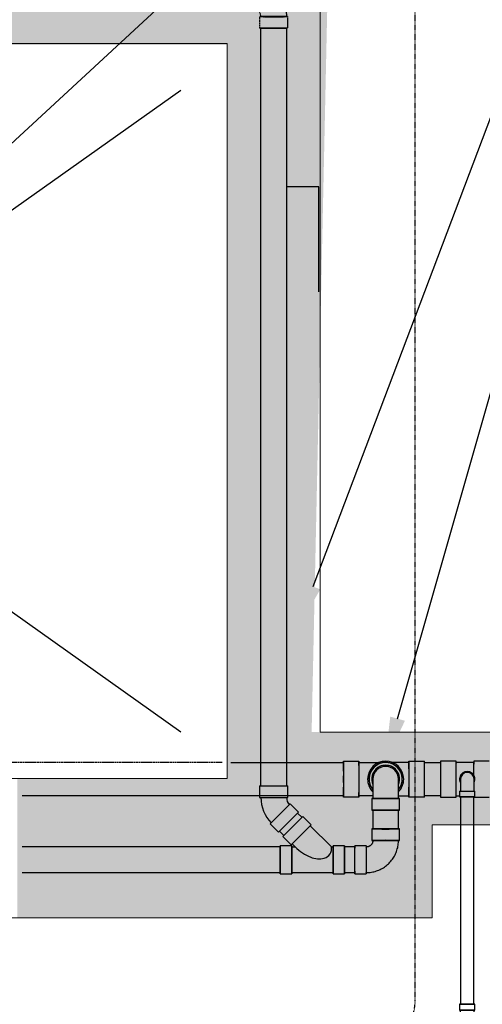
# Model space of a CAD drawing. Header units: inches. Extents: x -20472 to 23246, y -642 to 972.
# Tile 88 of 105: x 258 to 378, y 140 to 394. Entities that reach past the tile are written whole.
import ezdxf
from ezdxf import colors
from ezdxf.entities.mleader import LeaderData, LeaderLine
from ezdxf.math import Vec2, Vec3

# ---------------------------------------------------------------- set-up
doc = ezdxf.new("R2010")
doc.units = ezdxf.units.IN
doc.header["$MEASUREMENT"] = 0
doc.linetypes.add('Dash', pattern=[0.25, 0.125, -0.125])
doc.linetypes.add('Dash 1_16_', pattern=[0.125, 0.0625, -0.0625])
for name, color, linetype, lineweight in [('A-ANNO-PATT', 1, 'Continuous', 25), ('S-ANNO-SYMB', 2, 'Continuous', 25), ('S-TRCH-PATT', 8, 'Continuous', 18), ('S-WALL-PATT', 8, 'Continuous', 18)]:
    doc.layers.add(name, color=color, linetype=linetype, lineweight=lineweight)
doc.layers.add('P-PIPE', color=3, linetype='Continuous')
doc.layers.add('S-ANNO-TEXT', color=2, linetype='Continuous')
doc.styles.add('Annotative', font='romans.shx', dxfattribs={"width": 0.8, "height": 0.125})
doc.dimstyles.new('Annotative', dxfattribs={"dimscale": 0, "dimtxt": 0.125, "dimasz": 0.125, "dimexe": 0.179688, "dimexo": 0.0625, "dimgap": 0.09, "dimtad": 1, "dimdec": 3, "dimzin": 3, "dimdsep": 46, "dimlunit": 4, "dimtxsty": 'Annotative', "dimcen": 0.09, "dimclrt": 2, "dimazin": 2, "dimtfac": 1, "dimtdec": 3, "dimtmove": 1, "dimatfit": 3, "dimfxl": 1, "dimtfill": 1, "dimfrac": 2, "dimtolj": 1, "dimtzin": 0, "dimarcsym": 0})

# ---------------------------------------------------------------- blocks, each defined once
blk = doc.blocks.new('Bend - PVC - Sch 40 - DWV_USACE - Standard-1148485-00_SP_Foundation Drainage Plan-TO FDN_DOC-flat-1')
at = {"layer": 'P-PIPE'}
for p, q in [((1134.17, -206.08), (1134.17, -209.08)), ((1141.38, -209.08), (1141.38, -206.08))]:
    blk.add_line(p, q, dxfattribs=at)
at = {"layer": 'P-PIPE', "flags": 128}
for points in [[(1134.47, -201.08), (1134.47, -201.08), (1134.47, -201.09), (1134.47, -201.11), (1134.47, -201.14), (1134.47, -201.18), (1134.47, -201.22), (1134.47, -201.27), (1134.47, -201.33), (1134.47, -201.4), (1134.47, -201.47), (1134.47, -201.55), (1134.47, -201.64), (1134.47, -201.74), (1134.47, -201.84), (1134.47, -201.95), (1134.47, -202.07), (1134.47, -202.19), (1134.47, -202.32), (1134.47, -202.45), (1134.47, -202.6), (1134.47, -202.74), (1134.47, -202.89), (1134.47, -203.05), (1134.47, -203.21), (1134.47, -203.38), (1134.47, -203.55), (1134.47, -203.72), (1134.47, -203.9), (1134.47, -204.08), (1134.47, -204.27), (1134.47, -204.46), (1134.47, -204.65), (1134.47, -204.84), (1134.47, -205.04), (1134.47, -205.23), (1134.47, -205.43), (1134.47, -205.63), (1134.47, -205.83), (1134.47, -206.03), (1134.47, -206.08)], [(1141.09, -206.08), (1141.09, -205.88), (1141.09, -205.68), (1141.09, -205.48), (1141.09, -205.28), (1141.09, -205.08), (1141.09, -204.89), (1141.09, -204.69), (1141.09, -204.5), (1141.09, -204.31), (1141.09, -204.13), (1141.09, -203.95), (1141.09, -203.77), (1141.09, -203.59), (1141.09, -203.42), (1141.09, -203.25), (1141.09, -203.09), (1141.09, -202.93), (1141.09, -202.78), (1141.09, -202.63), (1141.09, -202.49), (1141.09, -202.35), (1141.09, -202.22), (1141.09, -202.1), (1141.09, -201.98), (1141.09, -201.87), (1141.09, -201.76), (1141.09, -201.67), (1141.09, -201.58), (1141.09, -201.49), (1141.09, -201.42), (1141.09, -201.35), (1141.09, -201.29), (1141.09, -201.23), (1141.09, -201.19), (1141.09, -201.15), (1141.09, -201.12), (1141.09, -201.1), (1141.09, -201.08), (1141.09, -201.08), (1141.09, -201.08)]]:
    blk.add_lwpolyline(points, dxfattribs=at)
at = {"layer": 'P-PIPE'}
for radius, start, end in [(3.6, 0, 180), (3.6, 336.7789, 203.2211), (3.31, 0, 180)]:
    blk.add_arc((1137.78, -201.08), radius, start, end, dxfattribs=at)
for centre, major_axis, start_param, end_param in [((1137.78, -206.08), (3.6, 0), 1.570796, 4.712389), ((1137.78, -206.08), (3.31, 0), 1.570796, 4.712389), ((1137.78, -206.08), (3.6, 0), 4.712389, 7.853982), ((1137.78, -206.08), (3.31, 0), 4.712389, 7.853982), ((1137.78, -209.08), (3.6, 0), 1.570796, 4.712389), ((1137.78, -209.08), (3.6, 0), 4.712389, 7.853982)]:
    blk.add_ellipse(centre, major_axis=major_axis, ratio=0.001061, start_param=start_param, end_param=end_param, dxfattribs=at)
blk = doc.blocks.new('Bend - PVC - Sch 40 - DWV_USACE - Standard-1141580-00_SP_Foundation Drainage Plan-TO FDN_DOC-flat-1')
at = {"layer": 'P-PIPE'}
for p, q in [((-1131.78, -196.42), (-1127.78, -196.42)), ((-1127.78, -205.73), (-1131.78, -205.73))]:
    blk.add_line(p, q, dxfattribs=at)
at = {"layer": 'P-PIPE', "flags": 128}
for points in [[(-1137.78, -196.76), (-1137.95, -196.77), (-1138.13, -196.78), (-1138.3, -196.8), (-1138.47, -196.82), (-1138.64, -196.85), (-1138.81, -196.89), (-1138.97, -196.93), (-1139.14, -196.98), (-1139.3, -197.04), (-1139.46, -197.11), (-1139.62, -197.18), (-1139.77, -197.25), (-1139.92, -197.34), (-1140.07, -197.42), (-1140.22, -197.52), (-1140.36, -197.62), (-1140.49, -197.73), (-1140.62, -197.84), (-1140.75, -197.95), (-1140.87, -198.07), (-1140.99, -198.2), (-1141.1, -198.33), (-1141.21, -198.47), (-1141.31, -198.61), (-1141.41, -198.75), (-1141.5, -198.9), (-1141.58, -199.05), (-1141.66, -199.2), (-1141.73, -199.36), (-1141.8, -199.52), (-1141.86, -199.68), (-1141.91, -199.84), (-1141.96, -200.01), (-1142, -200.18), (-1142.03, -200.35), (-1142.06, -200.52), (-1142.07, -200.69), (-1142.09, -200.86), (-1142.09, -201.03), (-1142.09, -201.08)], [(-1133.47, -201.08), (-1133.47, -200.9), (-1133.48, -200.73), (-1133.5, -200.56), (-1133.52, -200.39), (-1133.55, -200.22), (-1133.59, -200.05), (-1133.64, -199.88), (-1133.69, -199.72), (-1133.74, -199.56), (-1133.81, -199.4), (-1133.88, -199.24), (-1133.95, -199.08), (-1134.04, -198.93), (-1134.13, -198.79), (-1134.22, -198.64), (-1134.32, -198.5), (-1134.43, -198.36), (-1134.54, -198.23), (-1134.65, -198.11), (-1134.78, -197.98), (-1134.9, -197.87), (-1135.03, -197.75), (-1135.17, -197.65), (-1135.31, -197.54), (-1135.45, -197.45), (-1135.6, -197.36), (-1135.75, -197.27), (-1135.9, -197.2), (-1136.06, -197.12), (-1136.22, -197.06), (-1136.38, -197), (-1136.54, -196.95), (-1136.71, -196.9), (-1136.88, -196.86), (-1137.05, -196.83), (-1137.22, -196.8), (-1137.39, -196.78), (-1137.56, -196.77), (-1137.73, -196.77), (-1137.78, -196.76)], [(-1131.78, -196.76), (-1132.02, -196.76), (-1132.27, -196.76), (-1132.51, -196.76), (-1132.75, -196.76), (-1132.98, -196.76), (-1133.22, -196.76), (-1133.45, -196.76), (-1133.68, -196.76), (-1133.91, -196.76), (-1134.14, -196.76), (-1134.36, -196.76), (-1134.57, -196.76), (-1134.78, -196.76), (-1134.99, -196.76), (-1135.19, -196.76), (-1135.39, -196.76), (-1135.58, -196.76), (-1135.76, -196.76), (-1136.03, -196.76)], [(-1134.47, -205.39), (-1133.45, -205.39), (-1133.22, -205.39), (-1132.98, -205.39), (-1132.75, -205.39), (-1132.51, -205.39), (-1132.27, -205.39), (-1132.02, -205.39), (-1131.78, -205.39), (-1131.78, -205.39)]]:
    blk.add_lwpolyline(points, dxfattribs=at)
at = {"layer": 'P-PIPE'}
for radius, start, end in [(4.66, 0.02, 180.02), (4.66, 0.02, 180.02), (4.31, 320.185, 219.815), (4.66, 180.02, 202.3097), (4.66, 180.02, 224.641), (4.66, 315.359, 0.02), (4.66, 337.8688, 0.02)]:
    blk.add_arc((-1137.78, -201.08), radius, start, end, dxfattribs=at)
for centre, major_axis, start_param, end_param in [((-1131.78, -201.08), (0, -4.66), 1.570796, 4.712389), ((-1131.78, -201.08), (0, -4.31), 1.570796, 4.712389), ((-1127.78, -201.07), (0, -4.66), 1.570796, 4.712389), ((-1131.78, -201.08), (0, -4.66), -1.570796, 1.570796), ((-1131.78, -201.08), (0, -4.31), -1.570796, 1.570796), ((-1127.78, -201.07), (0, -4.66), -1.570796, 1.570796)]:
    blk.add_ellipse(centre, major_axis=major_axis, ratio=0.010271, start_param=start_param, end_param=end_param, dxfattribs=at)
blk = doc.blocks.new('Bend - PVC - Sch 40 - DWV_USACE - Standard-1153782-00_SP_Foundation Drainage Plan-TO FDN_DOC-flat-1')
at = {"layer": 'P-PIPE'}
for p, q in [((940.29, -2241.47), (940.29, -2244.47)), ((947.5, -2244.47), (947.5, -2241.47)), ((938.89, -2245.86), (935.89, -2245.86)), ((935.89, -2253.07), (938.89, -2253.07))]:
    blk.add_line(p, q, dxfattribs=at)
at = {"layer": 'P-PIPE', "flags": 128}
for points in [[(940.58, -2244.47), (940.58, -2244.54), (940.57, -2244.6), (940.57, -2244.67), (940.56, -2244.74), (940.55, -2244.8), (940.53, -2244.87), (940.51, -2244.94), (940.49, -2245), (940.47, -2245.06), (940.45, -2245.13), (940.42, -2245.19), (940.39, -2245.25), (940.36, -2245.31), (940.32, -2245.37), (940.29, -2245.42), (940.25, -2245.48), (940.2, -2245.53), (940.16, -2245.58), (940.12, -2245.63), (940.09, -2245.66)], [(944.77, -2250.35), (945, -2250.11), (945.22, -2249.86), (945.43, -2249.6), (945.63, -2249.34), (945.82, -2249.06), (946, -2248.78), (946.17, -2248.49), (946.32, -2248.2), (946.46, -2247.9), (946.6, -2247.59), (946.71, -2247.28), (946.82, -2246.97), (946.91, -2246.65), (947, -2246.33), (947.06, -2246), (947.12, -2245.67), (947.16, -2245.34), (947.19, -2245.01), (947.2, -2244.68), (947.21, -2244.47)], [(940.09, -2245.66), (940.04, -2245.71), (939.99, -2245.75), (939.93, -2245.8), (939.88, -2245.84), (939.83, -2245.88), (939.77, -2245.91), (939.71, -2245.95), (939.65, -2245.98), (939.59, -2246.01), (939.53, -2246.03), (939.46, -2246.06), (939.4, -2246.08), (939.34, -2246.1), (939.27, -2246.11), (939.2, -2246.13), (939.14, -2246.14), (939.07, -2246.15), (939, -2246.15), (938.94, -2246.16), (938.89, -2246.16)], [(938.89, -2252.78), (939.23, -2252.77), (939.56, -2252.75), (939.89, -2252.72), (940.22, -2252.68), (940.54, -2252.62), (940.87, -2252.54), (941.19, -2252.46), (941.51, -2252.36), (941.82, -2252.25), (942.13, -2252.13), (942.43, -2251.99), (942.73, -2251.84), (943.02, -2251.68), (943.31, -2251.51), (943.59, -2251.33), (943.86, -2251.14), (944.12, -2250.93), (944.37, -2250.72), (944.62, -2250.49), (944.77, -2250.35)]]:
    blk.add_lwpolyline(points, dxfattribs=at)
at = {"layer": 'P-PIPE'}
for centre, major_axis, start_param, end_param in [((943.89, -2241.47), (3.6, 0), 3.131177, 6.27277), ((943.89, -2241.47), (3.6, 0), 6.27277, 9.414362), ((943.89, -2244.47), (3.6, 0), 3.131177, 6.27277), ((943.89, -2244.47), (3.6, 0), 6.27277, 9.414362), ((943.89, -2244.47), (3.31, 0), 3.131177, 6.27277), ((943.89, -2244.47), (3.31, 0), 6.27277, 9.414362), ((935.89, -2249.47), (0, -3.6), 3.152008, 6.293601), ((935.89, -2249.47), (0, -3.6), 0.010416, 3.152008), ((938.89, -2249.47), (0, -3.6), 3.152008, 6.293601), ((938.89, -2249.47), (0, -3.31), 3.152008, 6.293601), ((938.89, -2249.47), (0, -3.6), 0.010416, 3.152008), ((938.89, -2249.47), (0, -3.31), 0.010416, 3.152008)]:
    blk.add_ellipse(centre, major_axis=major_axis, ratio=0.010416, start_param=start_param, end_param=end_param, dxfattribs=at)
blk = doc.blocks.new('Bend - PVC - Sch 40 - DWV_USACE - Standard-1153782-00_SP_Foundation Drainage Plan-TO FDN_DOC-flat-2')
at = {"layer": 'P-PIPE', "linetype": 'Dash 1_16_'}
for p, q in [((935.89, 2253.07), (938.89, 2253.07)), ((938.89, 2245.86), (935.89, 2245.86)), ((940.29, 2241.47), (940.29, 2244.47)), ((947.5, 2244.47), (947.5, 2241.47))]:
    blk.add_line(p, q, dxfattribs=at)
at = {"layer": 'P-PIPE', "linetype": 'Dash 1_16_', "flags": 128}
for points in [[(938.89, 2252.78), (939.23, 2252.77), (939.56, 2252.75), (939.89, 2252.72), (940.22, 2252.68), (940.54, 2252.62), (940.87, 2252.54), (941.19, 2252.46), (941.51, 2252.36), (941.82, 2252.25), (942.13, 2252.13), (942.43, 2251.99), (942.73, 2251.84), (943.02, 2251.68), (943.31, 2251.51), (943.59, 2251.33), (943.86, 2251.14), (944.12, 2250.93), (944.37, 2250.72), (944.62, 2250.49), (944.77, 2250.35)], [(944.77, 2250.35), (945, 2250.11), (945.22, 2249.86), (945.43, 2249.6), (945.63, 2249.34), (945.82, 2249.06), (946, 2248.78), (946.17, 2248.49), (946.32, 2248.2), (946.46, 2247.9), (946.6, 2247.59), (946.71, 2247.28), (946.82, 2246.97), (946.91, 2246.65), (947, 2246.33), (947.06, 2246), (947.12, 2245.67), (947.16, 2245.34), (947.19, 2245.01), (947.2, 2244.68), (947.21, 2244.47)], [(940.09, 2245.66), (940.04, 2245.71), (939.99, 2245.75), (939.93, 2245.8), (939.88, 2245.84), (939.83, 2245.88), (939.77, 2245.91), (939.71, 2245.95), (939.65, 2245.98), (939.59, 2246.01), (939.53, 2246.03), (939.46, 2246.06), (939.4, 2246.08), (939.34, 2246.1), (939.27, 2246.11), (939.2, 2246.13), (939.14, 2246.14), (939.07, 2246.15), (939, 2246.15), (938.94, 2246.16), (938.89, 2246.16)], [(940.58, 2244.47), (940.58, 2244.54), (940.57, 2244.6), (940.57, 2244.67), (940.56, 2244.74), (940.55, 2244.8), (940.53, 2244.87), (940.51, 2244.94), (940.49, 2245), (940.47, 2245.06), (940.45, 2245.13), (940.42, 2245.19), (940.39, 2245.25), (940.36, 2245.31), (940.32, 2245.37), (940.29, 2245.42), (940.25, 2245.48), (940.2, 2245.53), (940.16, 2245.58), (940.12, 2245.63), (940.09, 2245.66)]]:
    blk.add_lwpolyline(points, dxfattribs=at)
at = {"layer": 'P-PIPE', "linetype": 'Dash 1_16_'}
for centre, major_axis, start_param, end_param in [((935.89, 2249.47), (0, -3.6), 3.131177, 6.27277), ((935.89, 2249.47), (0, -3.6), -0.010416, 3.131177), ((938.89, 2249.47), (0, -3.6), 3.131177, 6.27277), ((938.89, 2249.47), (0, -3.31), 3.131177, 6.27277), ((938.89, 2249.47), (0, -3.6), -0.010416, 3.131177), ((938.89, 2249.47), (0, -3.31), -0.010416, 3.131177), ((943.89, 2244.47), (-3.6, 0), -3.131177, 0.010416), ((943.89, 2244.47), (-3.6, 0), 0.010416, 3.152008), ((943.89, 2244.47), (-3.31, 0), -3.131177, 0.010416), ((943.89, 2244.47), (-3.31, 0), 0.010416, 3.152008), ((943.89, 2241.47), (-3.6, 0), -3.131177, 0.010416), ((943.89, 2241.47), (-3.6, 0), 0.010416, 3.152008)]:
    blk.add_ellipse(centre, major_axis=major_axis, ratio=0.010416, start_param=start_param, end_param=end_param, dxfattribs=at)
blk = doc.blocks.new('Bend - PVC - Sch 40 - DWV_USACE - Standard-V11-00_SP_Foundation Drainage Plan-TO FDN_DOC-flat-2')
at = {"layer": 'P-PIPE'}
for p, q in [((999.17, -259.43), (999.17, -260.93)), ((1001.15, -259.43), (999.17, -259.43)), ((999.17, -259.43), (1001.15, -259.43)), ((1001.15, -259.43), (1003.13, -259.43)), ((1003.13, -259.43), (1001.15, -259.43)), ((1003.13, -260.93), (1003.13, -259.43)), ((1001.15, -260.93), (999.17, -260.93)), ((999.17, -260.93), (1001.15, -260.93)), ((1001.15, -260.93), (1003.13, -260.93)), ((1003.13, -260.93), (1001.15, -260.93)), ((1001.15, -260.93), (1001.15, -260.93)), ((1001.15, -260.93), (1001.15, -260.93)), ((1001.16, -262.02), (1001.15, -262.02)), ((1002.9, -260.93), (1002.9, -261.06)), ((1001.15, -265.98), (1001.16, -265.98))]:
    blk.add_line(p, q, dxfattribs=at)
at = {"layer": 'P-PIPE', "flags": 128}
for points in [[(999.4, -261.08), (999.4, -260.97), (999.4, -260.93)], [(999.4, -264), (999.4, -263.99), (999.4, -263.99), (999.4, -263.98), (999.4, -263.96), (999.4, -263.94), (999.4, -263.91), (999.4, -263.88), (999.4, -263.84), (999.4, -263.8), (999.4, -263.76), (999.4, -263.71), (999.4, -263.65), (999.4, -263.59), (999.4, -263.53), (999.4, -263.46), (999.4, -263.39), (999.4, -263.32), (999.4, -263.24), (999.4, -263.15), (999.4, -263.07), (999.4, -262.98), (999.4, -262.89), (999.4, -262.79), (999.4, -262.69), (999.4, -262.59), (999.4, -262.48), (999.4, -262.38), (999.4, -262.27), (999.4, -262.16), (999.4, -262.04), (999.4, -261.93), (999.4, -261.81), (999.4, -261.69), (999.4, -261.58), (999.4, -261.45), (999.4, -261.33), (999.4, -261.21), (999.4, -261.09)], [(1002.9, -261.08), (1002.9, -261.18), (1002.9, -261.3), (1002.9, -261.42), (1002.9, -261.54), (1002.9, -261.66), (1002.9, -261.78), (1002.9, -261.9), (1002.9, -262.01), (1002.9, -262.13), (1002.9, -262.24), (1002.9, -262.35), (1002.9, -262.46), (1002.9, -262.56), (1002.9, -262.66), (1002.9, -262.76), (1002.9, -262.86), (1002.9, -262.95), (1002.9, -263.04), (1002.9, -263.13), (1002.9, -263.22), (1002.9, -263.3), (1002.9, -263.37), (1002.9, -263.44), (1002.9, -263.51), (1002.9, -263.58), (1002.9, -263.64), (1002.9, -263.69), (1002.9, -263.74), (1002.9, -263.79), (1002.9, -263.83), (1002.9, -263.87), (1002.9, -263.9), (1002.9, -263.93), (1002.9, -263.95), (1002.9, -263.97), (1002.9, -263.98), (1002.9, -263.99), (1002.9, -264), (1002.9, -264)], [(999.4, -264), (999.4, -263.93), (999.41, -263.86), (999.42, -263.79), (999.43, -263.72), (999.44, -263.65), (999.45, -263.58), (999.47, -263.51), (999.49, -263.45), (999.52, -263.38), (999.54, -263.32), (999.57, -263.25), (999.6, -263.19), (999.63, -263.13), (999.67, -263.07), (999.71, -263.01), (999.75, -262.95), (999.79, -262.9), (999.84, -262.84), (999.88, -262.79), (999.93, -262.74), (999.99, -262.69), (1000.04, -262.65), (1000.09, -262.61), (1000.15, -262.56), (1000.21, -262.52), (1000.27, -262.49), (1000.33, -262.45), (1000.39, -262.42), (1000.45, -262.39), (1000.52, -262.37), (1000.58, -262.34), (1000.65, -262.32), (1000.72, -262.3), (1000.79, -262.29), (1000.86, -262.27), (1000.92, -262.26), (1000.99, -262.25), (1001.06, -262.25), (1001.13, -262.25), (1001.15, -262.25)], [(1001.15, -265.75), (1001.08, -265.75), (1001.01, -265.74), (1000.94, -265.73), (1000.87, -265.72), (1000.81, -265.71), (1000.74, -265.7), (1000.67, -265.68), (1000.6, -265.66), (1000.54, -265.64), (1000.47, -265.61), (1000.41, -265.58), (1000.34, -265.55), (1000.28, -265.52), (1000.22, -265.48), (1000.16, -265.44), (1000.11, -265.4), (1000.05, -265.36), (1000, -265.31), (999.95, -265.27), (999.9, -265.22), (999.85, -265.17), (999.8, -265.11), (999.76, -265.06), (999.72, -265), (999.68, -264.94), (999.64, -264.88), (999.61, -264.82), (999.58, -264.76), (999.55, -264.7), (999.52, -264.63), (999.5, -264.57), (999.48, -264.5), (999.46, -264.43), (999.44, -264.36), (999.43, -264.29), (999.42, -264.23), (999.41, -264.16), (999.41, -264.09), (999.4, -264.02), (999.4, -264)], [(1001.15, -262.25), (1001.22, -262.25), (1001.29, -262.25), (1001.36, -262.26), (1001.43, -262.27), (1001.5, -262.28), (1001.57, -262.3), (1001.64, -262.32), (1001.7, -262.34), (1001.77, -262.36), (1001.83, -262.39), (1001.9, -262.41), (1001.96, -262.45), (1002.02, -262.48), (1002.08, -262.51), (1002.14, -262.55), (1002.2, -262.59), (1002.25, -262.64), (1002.31, -262.68), (1002.36, -262.73), (1002.41, -262.78), (1002.46, -262.83), (1002.5, -262.88), (1002.55, -262.94), (1002.59, -262.99), (1002.63, -263.05), (1002.66, -263.11), (1002.7, -263.17), (1002.73, -263.23), (1002.76, -263.3), (1002.78, -263.36), (1002.81, -263.43), (1002.83, -263.5), (1002.85, -263.56), (1002.86, -263.63), (1002.88, -263.7), (1002.89, -263.77), (1002.9, -263.84), (1002.9, -263.91), (1002.9, -263.98), (1002.9, -264)], [(1002.9, -264), (1002.9, -264.07), (1002.9, -264.14), (1002.89, -264.21), (1002.88, -264.28), (1002.87, -264.35), (1002.85, -264.41), (1002.83, -264.48), (1002.81, -264.55), (1002.79, -264.61), (1002.76, -264.68), (1002.74, -264.74), (1002.71, -264.81), (1002.67, -264.87), (1002.64, -264.93), (1002.6, -264.99), (1002.56, -265.04), (1002.51, -265.1), (1002.47, -265.15), (1002.42, -265.2), (1002.37, -265.25), (1002.32, -265.3), (1002.27, -265.35), (1002.21, -265.39), (1002.16, -265.43), (1002.1, -265.47), (1002.04, -265.51), (1001.98, -265.54), (1001.92, -265.57), (1001.85, -265.6), (1001.79, -265.63), (1001.72, -265.65), (1001.65, -265.67), (1001.59, -265.69), (1001.52, -265.71), (1001.45, -265.72), (1001.38, -265.73), (1001.31, -265.74), (1001.24, -265.75), (1001.17, -265.75), (1001.15, -265.75)]]:
    blk.add_lwpolyline(points, dxfattribs=at)
at = {"layer": 'P-PIPE'}
for centre, major_axis, start_param, end_param in [((1001.15, -264), (0, -1.98), 3.141593, 6.283185), ((1001.16, -264), (0, -1.98), 3.141593, 6.283185), ((1001.15, -264), (0, -1.98), 0, 3.141593), ((1001.16, -264), (0, -1.98), 0, 3.141593), ((1001.15, -264), (0, -1.75), 3.141593, 6.283185), ((1001.15, -264), (0, -1.75), 0, 3.141593)]:
    blk.add_ellipse(centre, major_axis=major_axis, ratio=0.999999, start_param=start_param, end_param=end_param, dxfattribs=at)
blk = doc.blocks.new('Bend - PVC - Sch 40 - DWV_USACE - Standard-V5-00_SP_Foundation Drainage Plan-TO FDN_DOC-flat-2')
at = {"layer": 'P-PIPE'}
for p, q in [((1191.13, -204.14), (1191.13, -205.64)), ((1191.13, -204.14), (1195.09, -204.14)), ((1191.13, -205.64), (1195.09, -205.64)), ((1193.11, -204.14), (1193.11, -204.14)), ((1193.11, -204.14), (1193.11, -204.14)), ((1193.11, -204.14), (1193.11, -204.14)), ((1193.11, -204.14), (1193.11, -204.14)), ((1193.11, -205.64), (1193.11, -205.64)), ((1193.11, -205.64), (1193.11, -205.64)), ((1195.09, -205.64), (1195.09, -204.14))]:
    blk.add_line(p, q, dxfattribs=at)
at = {"layer": 'P-PIPE', "flags": 128}
for points in [[(1191.36, -201.08), (1191.36, -201.08), (1191.36, -201.09), (1191.36, -201.1), (1191.36, -201.12), (1191.36, -201.14), (1191.36, -201.17), (1191.36, -201.2), (1191.36, -201.23), (1191.36, -201.27), (1191.36, -201.32), (1191.36, -201.37), (1191.36, -201.42), (1191.36, -201.48), (1191.36, -201.55), (1191.36, -201.61), (1191.36, -201.68), (1191.36, -201.76), (1191.36, -201.84), (1191.36, -201.92), (1191.36, -202.01), (1191.36, -202.1), (1191.36, -202.19), (1191.36, -202.28), (1191.36, -202.38), (1191.36, -202.49), (1191.36, -202.59), (1191.36, -202.7), (1191.36, -202.81), (1191.36, -202.92), (1191.36, -203.03), (1191.36, -203.15), (1191.36, -203.26), (1191.36, -203.38), (1191.36, -203.5), (1191.36, -203.62), (1191.36, -203.74), (1191.36, -203.86), (1191.36, -203.98), (1191.36, -204.11), (1191.36, -204.14)], [(1194.86, -204.14), (1194.86, -204.02), (1194.86, -203.9), (1194.86, -203.77), (1194.86, -203.65), (1194.86, -203.53), (1194.86, -203.41), (1194.86, -203.29), (1194.86, -203.18), (1194.86, -203.06), (1194.86, -202.95), (1194.86, -202.84), (1194.86, -202.73), (1194.86, -202.62), (1194.86, -202.51), (1194.86, -202.41), (1194.86, -202.31), (1194.86, -202.21), (1194.86, -202.12), (1194.86, -202.03), (1194.86, -201.94), (1194.86, -201.86), (1194.86, -201.78), (1194.86, -201.7), (1194.86, -201.63), (1194.86, -201.56), (1194.86, -201.5), (1194.86, -201.44), (1194.86, -201.38), (1194.86, -201.33), (1194.86, -201.29), (1194.86, -201.24), (1194.86, -201.21), (1194.86, -201.17), (1194.86, -201.15), (1194.86, -201.12), (1194.86, -201.1), (1194.86, -201.09), (1194.86, -201.08), (1194.86, -201.08), (1194.86, -201.08)]]:
    blk.add_lwpolyline(points, dxfattribs=at)
at = {"layer": 'P-PIPE'}
for radius, start, end in [(1.98, 0, 180), (1.98, 332.1637, 207.8363), (1.75, 0, 180)]:
    blk.add_arc((1193.11, -201.08), radius, start, end, dxfattribs=at)
blk = doc.blocks.new('6WYE')
at = {"layer": 'P-PIPE'}
for p, q in [((314.56, 230.6), (319.71, 235.76)), ((321.83, 233.64), (319.71, 235.76)), ((316.68, 228.48), (321.83, 233.64)), ((314.56, 230.6), (316.68, 228.48)), ((313.86, 220.94), (313.86, 228.23)), ((313.86, 228.23), (313.86, 220.94)), ((316.86, 228.23), (313.86, 228.23)), ((316.86, 220.94), (316.86, 228.23)), ((316.86, 228.23), (316.86, 220.94)), ((316.86, 227.9), (317.73, 227.9)), ((316.86, 221.27), (316.86, 227.9)), ((316.86, 227.9), (316.86, 221.27)), ((316.86, 224.58), (316.86, 227.9)), ((316.86, 227.9), (316.86, 224.58)), ((327.5, 220.94), (327.5, 228.23)), ((327.5, 228.23), (327.5, 220.94)), ((330.5, 228.23), (327.5, 228.23)), ((327.5, 221.27), (327.5, 227.9)), ((327.5, 227.9), (327.5, 221.27)), ((330.5, 220.94), (330.5, 228.23)), ((330.5, 228.23), (330.5, 220.94)), ((330.5, 224.58), (330.5, 227.9)), ((330.5, 227.9), (330.5, 224.58)), ((316.86, 221.27), (316.86, 224.58)), ((316.86, 224.58), (316.86, 221.27)), ((330.5, 221.27), (330.5, 224.58)), ((330.5, 224.58), (330.5, 221.27)), ((313.86, 220.94), (316.86, 220.94)), ((316.86, 221.27), (327.5, 221.27)), ((327.5, 220.94), (330.5, 220.94))]:
    blk.add_line(p, q, dxfattribs=at)
for points in [[(321.6, 233.4), (327.1, 227.9), (327.5, 227.9)], [(316.91, 228.72), (317.73, 227.9)]]:
    blk.add_lwpolyline(points, dxfattribs=at)
blk.add_lwpolyline([(317.73, 227.9, 0.087357), (321.72, 225.25, 0.154496), (325.24, 225.02, 0.386944), (327.1, 227.9)], format="xyb", dxfattribs=at)
blk = doc.blocks.new('6-45')
at = {"layer": 'P-PIPE'}
for p, q in [((265.35, 196.11), (272.65, 196.11)), ((265.35, 196.11), (265.35, 193.11)), ((272.65, 193.11), (272.65, 196.11)), ((265.35, 193.11), (272.65, 193.11)), ((268.13, 186.3), (273.29, 191.45)), ((275.41, 189.33), (273.29, 191.45)), ((270.25, 184.18), (275.41, 189.33)), ((268.13, 186.3), (270.25, 184.18))]:
    blk.add_line(p, q, dxfattribs=at)
for radius, start, end in [(9.62, 180.4991, 223.8186), (3, 181.6013, 221.2072)]:
    blk.add_arc((275.31, 193.2), radius, start, end, dxfattribs=at)

msp = doc.modelspace()

# ---------------------------------------------------------------- hatches: boundary and pattern name
at = {"layer": 'S-WALL-PATT', "linetype": 'Dash 1_16_'}
h = msp.add_hatch(dxfattribs=at)
h.set_pattern_fill('AR-SAND', color=256, scale=4)
h.paths.add_polyline_path([(361.0357, -186), (948, -186), (948, -264), (1182, -264), (1182, 264), (948, 264), (948, 186), (364.9656, 186), (364.9656, 162), (257.675, 162), (257.675, 198), (312, 198), (312, 387.6879), (66, 387.6879), (66, 654), (90, 654), (90, 412), (338.1821, 412), (333.8179, 210), (924, 210), (924, 288), (1206, 288), (1206, -288), (924, -288), (924, -210), (337.0357, -210), (337.0357, -186), (114, -186), (114, -217.5249), (90, -217.5249), (90, -642), (66, -642), (66, -192), (90, -192), (90, -162), (361.0357, -162)])

# ---------------------------------------------------------------- linework, layer by layer
at = {"layer": 'A-ANNO-PATT'}
for p, q in [((66, 210), (300, 376)), ((300, 210), (66, 376))]:
    msp.add_line(p, q, dxfattribs=at)
at = {"layer": 'P-PIPE'}
for p, q in [((320.6875, 196.1148), (320.6875, 391.9856)), ((327.3125, 391.9856), (327.3125, 196.1148)), ((312.9226, 202.1966), (342.0829, 202.1966)), ((342.066, 202.4914), (346.0443, 202.4914)), ((362.981, 202.1966), (367.1733, 202.1966)), ((371.168, 202.4728), (367.1897, 202.4728)), ((375.7456, 202.1781), (371.168, 202.1781)), ((375.7456, 202.4728), (375.7456, 202.1781)), ((379.7238, 202.4728), (375.7456, 202.4728)), ((374.0811, 199.8174), (374.0655, 199.8174)), ((374.0815, 199.5884), (374.0811, 199.5884)), ((342.061, 193.5716), (258.9426, 193.5716)), ((367.1709, 193.5716), (362.9852, 193.5716)), ((371.168, 193.4987), (372.0865, 193.4987)), ((346.0443, 193.2225), (342.066, 193.2225)), ((367.1897, 193.2039), (371.168, 193.2039)), ((372.3135, 193.2754), (372.3135, 139.643)), ((374.0655, 193.2754), (372.3155, 193.2754)), ((372.3155, 193.2754), (374.0655, 193.2754)), ((375.8155, 193.2754), (374.0655, 193.2754)), ((374.0655, 193.2754), (375.8155, 193.2754)), ((375.8135, 139.643), (375.8135, 193.2754)), ((375.8155, 193.2039), (379.7238, 193.2039)), ((331.3296, 187.9389), (330.1722, 189.0963)), ((349.6531, 189.8554), (349.6531, 185.0144)), ((356.2781, 185.0144), (356.2781, 189.8554)), ((325.4876, 184.4117), (326.645, 183.2543)), ((325.7102, 180.3125), (258.9426, 180.3125)), ((344.9512, 180.3125), (342.3555, 180.3125)), ((258.9426, 173.6875), (325.7102, 173.6875)), ((342.3555, 173.6875), (344.9512, 173.6875)), ((372.3095, 139.643), (374.0595, 139.643)), ((374.0595, 139.643), (372.3095, 139.643)), ((374.0595, 139.643), (375.8095, 139.643)), ((375.8095, 139.643), (374.0595, 139.643))]:
    msp.add_line(p, q, dxfattribs=at)
at = {"layer": 'P-PIPE', "linetype": 'Dash 1_16_'}
msp.add_line((310.7007, 202.1966), (187.7011, 202.1966), dxfattribs=at)
at = {"layer": 'P-PIPE', "flags": 128}
for points in [[(346.0443, 202.1966), (346.3239, 202.1966), (346.6029, 202.1966), (346.881, 202.1966), (347.1575, 202.1966), (347.4322, 202.1966), (347.7046, 202.1966), (347.9742, 202.1966), (348.2405, 202.1966), (348.5033, 202.1966), (348.762, 202.1966), (349.0162, 202.1966), (349.2656, 202.1966), (349.5097, 202.1966), (349.7481, 202.1966), (349.9805, 202.1966), (350.2065, 202.1966), (350.4257, 202.1966), (350.6377, 202.1966), (350.8423, 202.1966), (351.2801, 202.1966)], [(349.6531, 193.5173), (349.268, 193.5173), (349.0187, 193.5173), (348.7645, 193.5173), (348.5059, 193.5173), (348.2432, 193.5173), (347.9768, 193.5173), (347.7073, 193.5173), (347.435, 193.5173), (347.1603, 193.5173), (346.8837, 193.5173), (346.6057, 193.5173), (346.3266, 193.5173), (346.047, 193.5173), (346.0443, 193.5173)]]:
    msp.add_lwpolyline(points, dxfattribs=at)
at = {"layer": 'P-PIPE'}
msp.add_arc((352.9656, 197.8569), 3.6045, 0, 180, dxfattribs=at)
msp.add_arc((352.9656, 197.8569), 3.6045, 0, 180, dxfattribs=at)
for centre, major_axis, ratio, start_param, end_param in [((324, 392.0004), (-3.3125, 0), 0.0104161, -1.57079633, 0), ((324, 392.0004), (-3.3125, 0), 0.0104161, 3.14159265, 4.71238898), ((324, 392.0004), (-3.3125, 0), 0.0104161, 0, 1.57079633), ((324, 392.0004), (-3.3125, 0), 0.0104161, 1.57079633, 3.14159265), ((342.066, 197.8569), (0, 4.6345), 0.0103989, -1.57079633, 1.57079633), ((342.066, 197.8569), (0, -4.3125), 0.0103989, 3.14159265, 4.71238898), ((342.066, 197.8569), (0, 4.3125), 0.0103989, -1.57079633, 0), ((346.0443, 197.8569), (0, -4.6345), 0.0103989, 1.57079633, 4.71238898), ((346.0443, 197.8569), (0, 4.3397), 0.0103989, -1.57079633, 1.57079633), ((367.1897, 197.8384), (0, 4.6345), 0.0104161, 4.71238898, 7.85398163), ((367.1897, 197.8384), (0, -4.3125), 0.0103989, 3.14159265, 4.71238898), ((367.1897, 197.8384), (0, -4.3125), 0.0103989, 1.57079633, 3.14159265), ((371.168, 197.8384), (0, 4.6345), 0.0104161, 4.71238898, 7.85398163), ((371.168, 197.8384), (0, -4.3397), 0.0104161, 1.57079633, 4.71238898), ((375.7456, 197.8384), (0, -4.3397), 0.0104161, 1.79659297, 4.45301366), ((342.066, 197.8569), (0, -4.6345), 0.0103989, -1.57079633, 1.57079633), ((342.066, 197.8569), (0, -4.3125), 0.0103989, -1.57079633, 0), ((342.066, 197.8569), (0, 4.3125), 0.0103989, 3.14159265, 4.71238898), ((346.0443, 197.8569), (0, 4.6345), 0.0103989, 1.57079633, 4.71238898), ((346.0443, 197.8569), (0, 4.3397), 0.0103989, 1.57079633, 4.71238898), ((367.1897, 197.8384), (0, 4.6345), 0.0104161, 1.57079633, 4.71238898), ((367.1897, 197.8384), (0, -4.3125), 0.0103989, 4.71238898, 6.28318531), ((367.1897, 197.8384), (0, -4.3125), 0.0103989, 0, 1.57079633), ((371.168, 197.8384), (0, 4.6345), 0.0104161, 1.57079633, 4.71238898), ((371.168, 197.8384), (0, 4.3397), 0.0104161, 1.57079633, 4.71238898), ((352.9656, 189.857), (3.3125, 0), 0.00106063, 1.57079633, 3.14159265), ((352.9656, 189.857), (3.3125, 0), 0.00106063, 3.14159265, 4.71238898), ((352.9656, 189.857), (3.3125, 0), 0.00106063, 0, 1.57079633), ((352.9656, 189.857), (3.3125, 0), 0.00106063, 4.71238898, 6.28318531), ((352.9656, 184.9996), (3.3125, 0), 0.0104161, 1.57079633, 3.14159265), ((352.9656, 184.9996), (3.3125, 0), 0.0104161, 3.14159265, 4.71238898), ((352.9656, 184.9996), (3.3125, 0), 0.0104161, 0, 1.57079633), ((352.9656, 184.9996), (3.3125, 0), 0.0104161, 4.71238898, 6.28318531), ((344.966, 177), (0, -3.3125), 0.0104161, 3.14159265, 4.71238898), ((344.966, 177), (0, -3.3125), 0.0104161, 1.57079633, 3.14159265), ((344.966, 177), (0, -3.3125), 0.0104161, 4.71238898, 6.28318531), ((344.966, 177), (0, -3.3125), 0.0104161, 0, 1.57079633)]:
    msp.add_ellipse(centre, major_axis=major_axis, ratio=ratio, start_param=start_param, end_param=end_param, dxfattribs=at)
at = {"layer": 'S-ANNO-SYMB', "linetype": 'Dash', "lineweight": -3}
msp.add_lwpolyline([(24.9485, 128.6142), (348.5994, 128.6142, 0.41421356), (360.5994, 140.6142), (360.5994, 418.7194, 0.41421356), (348.5994, 430.7194), (24.9485, 430.7194, 0.41421356), (12.9485, 418.7194), (12.9485, 140.6142, 0.41421356)], format="xyb", close=True, dxfattribs=at)
at = {"layer": 'S-TRCH-PATT', "linetype": 'Continuous', "lineweight": 0}
for points in [[(66, 192), (66, 198), (312, 198), (312, 388), (66, 388), (66, 654), (90, 654), (90, 412), (336, 412), (336, 210), (924, 210), (924, 288), (1206, 288), (1206, -288)], [(1182, -264), (1182, 264), (948, 264), (948, 186), (364.9656, 186), (364.9656, 162), (90, 162), (90, 192)]]:
    msp.add_lwpolyline(points, dxfattribs=at)

# ---------------------------------------------------------------- block references
for name, p in [('Bend - PVC - Sch 40 - DWV_USACE - Standard-1153782-00_SP_Foundation Drainage Plan-TO FDN_DOC-flat-2', (-619.8928, -1849.4689)), ('Bend - PVC - Sch 40 - DWV_USACE - Standard-1141580-00_SP_Foundation Drainage Plan-TO FDN_DOC-flat-1', (1490.7448, 398.9343)), ('Bend - PVC - Sch 40 - DWV_USACE - Standard-1148485-00_SP_Foundation Drainage Plan-TO FDN_DOC-flat-1', (-784.8136, 398.9343)), ('Bend - PVC - Sch 40 - DWV_USACE - Standard-V5-00_SP_Foundation Drainage Plan-TO FDN_DOC-flat-2', (-819.0439, 398.9158)), ('6-45', (55.0004, 0)), ('6WYE', (11.8524, -47.5829)), ('Bend - PVC - Sch 40 - DWV_USACE - Standard-1153782-00_SP_Foundation Drainage Plan-TO FDN_DOC-flat-1', (-590.9272, 2426.4689)), ('Bend - PVC - Sch 40 - DWV_USACE - Standard-V11-00_SP_Foundation Drainage Plan-TO FDN_DOC-flat-2', (-627.0895, 399.0774))]:
    msp.add_blockref(name, p)

# ---------------------------------------------------------------- leaders
at = {"layer": 'S-ANNO-TEXT', "linetype": 'Continuous', "lineweight": -3}
msp.add_leader([(335.6757, 323.824), (335.6757, 350.9483), (327.3125, 350.9483)], dimstyle='Annotative', override={"dimscale": 0, "dimclrd": 1}, dxfattribs=at)
ml = msp.add_multileader_mtext('Standard', dxfattribs=at)
ml.set_content('3" FLOOR DRAIN WITH TRAP GUARD (SEE NOTE 7 ON S103A)', color=256, style='Annotative')
ml.set_leader_properties(color=1)
ml.build(insert=Vec2(0, 0))
ml.multileader.update_dxf_attribs({"text_right_attachment_type": 3, "dogleg_length": 0.125, "arrow_head_size": 12, "scale": 96})
ctx = ml.context
ctx.base_point, ctx.scale, ctx.char_height, ctx.arrow_head_size, ctx.landing_gap_size, ctx.plane_origin = Vec3(406.1989, 489.7197), 96, 12, 12, 12, Vec3(716.585, 642.9987)
ctx.right_attachment = 3
notes = []
notes.append((ctx, [(0, (1, 1, 0), (394.1989, 489.7197), (1, 0), 12, [(0, [(184.396, 295.9087)], 0, [])])]))
ctx.mtext.insert, ctx.mtext.width, ctx.mtext.defined_height, ctx.mtext.flow_direction = Vec3(418.1989, 497.7197), 207.940597, 842.964, 5
ml = msp.add_multileader_mtext('Standard', dxfattribs=at)
ml.set_content('STEP FOUNDATION DRAIN ON TOP OF FOOTING', color=256, style='Annotative')
ml.set_leader_properties(color=1)
ml.build(insert=Vec2(0, 0))
ml.multileader.update_dxf_attribs({"text_right_attachment_type": 3, "dogleg_length": 0.125, "arrow_head_size": 12, "scale": 96})
ctx = ml.context
ctx.base_point, ctx.scale, ctx.char_height, ctx.arrow_head_size, ctx.landing_gap_size, ctx.plane_origin = Vec3(406.1989, 406.1574), 96, 12, 12, 12, Vec3(716.585, 556.3084)
ctx.right_attachment = 3
notes.append((ctx, [(0, (1, 1, 0), (394.1989, 406.1574), (1, 0), 12, [(0, [(329.9748, 236.3961)], 0, [])])]))
ctx.mtext.insert, ctx.mtext.width, ctx.mtext.defined_height, ctx.mtext.flow_direction = Vec3(418.1989, 412.1574), 180.765456, 847.4061, 5
ml = msp.add_multileader_mtext('Standard', dxfattribs=at)
ml.set_content('DROP UPPER FOUNDATION DRAIN INTO TOP OF LOWER DRAIN PIPE', color=256, style='Annotative')
ml.set_leader_properties(color=1)
ml.build(insert=Vec2(0, 0))
ml.multileader.update_dxf_attribs({"text_right_attachment_type": 3, "dogleg_length": 0.125, "arrow_head_size": 12, "scale": 96})
ctx = ml.context
ctx.base_point, ctx.scale, ctx.char_height, ctx.arrow_head_size, ctx.landing_gap_size, ctx.plane_origin = Vec3(406.1989, 347.2372), 96, 12, 12, 12, Vec3(716.585, 499.4313)
ctx.right_attachment = 3
notes.append((ctx, [(0, (1, 1, 0), (394.1989, 347.2372), (1, 0), 12, [(0, [(352.7581, 201.9395)], 0, [])])]))
ctx.mtext.insert, ctx.mtext.width, ctx.mtext.defined_height, ctx.mtext.flow_direction = Vec3(418.1989, 353.2372), 190.626225, 847.4061, 5
ml = msp.add_multileader_mtext('Standard', dxfattribs=at)
ml.set_content('MECHANICAL ROOM\\PVENTILATION PIPES. REF:\\PS706A', color=256, style='Annotative')
ml.set_leader_properties(color=1)
ml.build(insert=Vec2(0, 0))
ml.multileader.update_dxf_attribs({"text_right_attachment_type": 3, "dogleg_length": 0.125, "arrow_head_size": 12, "scale": 96})
ctx = ml.context
ctx.base_point, ctx.scale, ctx.char_height, ctx.arrow_head_size, ctx.landing_gap_size, ctx.plane_origin = Vec3(403.2609, 10.9108), 96, 12, 12, 12, Vec3(536.461, 235.5134)
ctx.right_attachment = 3
notes.append((ctx, [(0, (1, 1, 0), (270.603, 10.9108), (1, 0), 132.658, [(1, [(244.091, 148.185), (167.0292, 148.1221)], 0, [])])]))
ctx.mtext.insert, ctx.mtext.width, ctx.mtext.defined_height, ctx.mtext.flow_direction = Vec3(415.2609, 16.9108), 180.765456, 847.4061, 5
for ctx, leaders in notes:
    for number, flags, end, landing, length, lines in leaders:
        leader = LeaderData()
        leader.index, (leader.has_last_leader_line, leader.has_dogleg_vector, leader.attachment_direction) = number, flags
        leader.last_leader_point, leader.dogleg_vector, leader.dogleg_length = Vec3(end), Vec3(landing), length
        for number, points, colour, breaks in lines:
            line = LeaderLine()
            line.index, line.vertices, line.color, line.breaks = number, Vec3.list(points), colors.encode_raw_color(colour), breaks
            leader.lines.append(line)
        ctx.leaders.append(leader)

doc.saveas('drawing.dxf')
